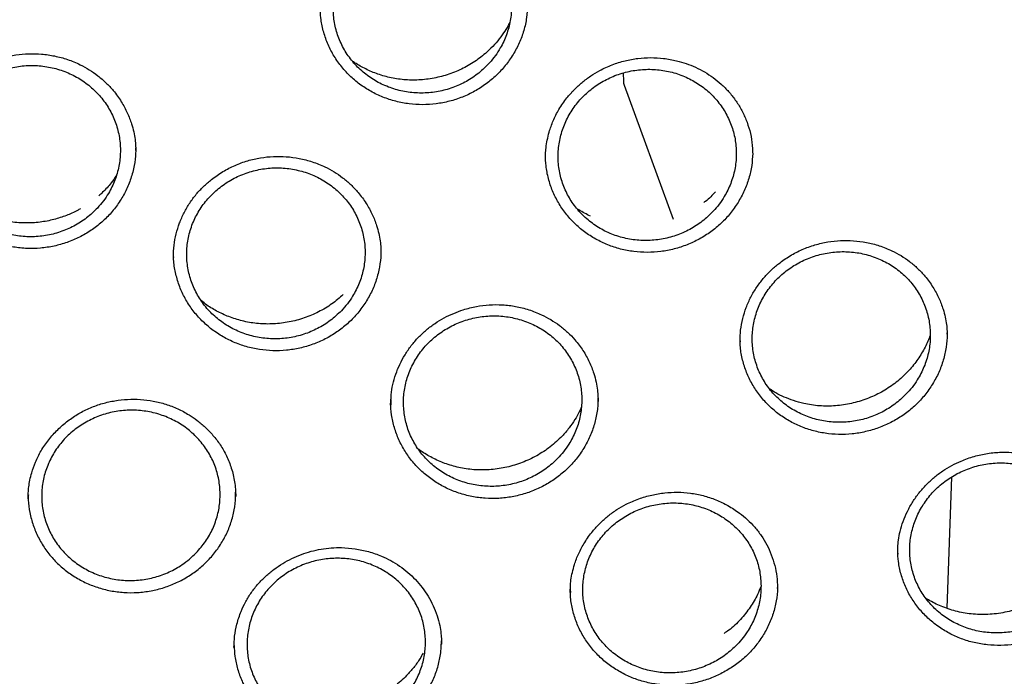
# Model space of a CAD drawing. Header units: millimetres. Extents: x 8 to 1577, y 12 to 2534.
# Tile 57 of 65: x 776 to 793, y 2142 to 2153. Entities that reach past the tile are written whole.
import ezdxf

# ---------------------------------------------------------------- set-up
doc = ezdxf.new("R2010")
doc.units = ezdxf.units.MM

msp = doc.modelspace()

# ---------------------------------------------------------------- linework, layer by layer
at = {"color": 7, "linetype": 'Continuous', "lineweight": 30}
for p, q in [((786.298, 2151.812), (786.303, 2151.67)), ((786.315, 2151.608), (787.133, 2149.369)), ((778.788, 2148.74), (778.788, 2148.731)), ((788.251, 2147.34), (788.252, 2147.32)), ((782.415, 2146.266), (782.422, 2146.401)), ((782.42, 2146.356), (782.418, 2146.268)), ((791.711, 2142.872), (791.787, 2145.067)), ((776.363, 2144.718), (776.363, 2144.697)), ((790.884, 2143.793), (790.883, 2143.776)), ((788.876, 2143.2), (788.876, 2143.22)), ((785.417, 2143.159), (785.417, 2143.137)), ((783.252, 2142.127), (783.265, 2142.331)), ((783.264, 2142.265), (783.265, 2142.275))]:
    msp.add_line(p, q, dxfattribs=at)
msp.add_arc((786.503, 2151.677), 0.2, 181.9558, 200.0633, dxfattribs=at)
for points, knots in [([(802.175, 2148.518), (802.162, 2148.565), (802.133, 2148.665), (802.084, 2148.831), (802.027, 2149.023), (801.961, 2149.242), (801.887, 2149.482), (801.803, 2149.745), (801.7, 2150.059), (801.574, 2150.427), (801.42, 2150.855), (801.244, 2151.325), (801.04, 2151.838), (800.807, 2152.396), (800.545, 2152.986), (800.253, 2153.606), (799.972, 2154.17), (799.71, 2154.67), (799.476, 2155.1), (799.236, 2155.526), (798.996, 2155.935), (798.766, 2156.315), (798.546, 2156.668), (798.337, 2156.992), (798.139, 2157.292), (797.952, 2157.569), (797.778, 2157.821), (797.621, 2158.045), (797.481, 2158.24), (797.359, 2158.407), (797.26, 2158.542), (797.183, 2158.645), (797.126, 2158.722), (797.079, 2158.785), (797.033, 2158.845), (796.98, 2158.915), (796.912, 2159.004), (796.824, 2159.118), (796.713, 2159.26), (796.578, 2159.431), (796.421, 2159.627), (796.241, 2159.848), (795.961, 2160.185), (795.591, 2160.616), (795.138, 2161.12), (794.698, 2161.591), (794.272, 2162.029), (793.862, 2162.435), (793.463, 2162.817), (793.059, 2163.191), (792.624, 2163.58), (792.145, 2163.993), (791.617, 2164.43), (791.052, 2164.876), (790.449, 2165.332), (789.809, 2165.793), (789.123, 2166.262), (788.392, 2166.735), (787.671, 2167.175), (786.97, 2167.581), (786.294, 2167.951), (785.604, 2168.31), (784.917, 2168.647), (784.251, 2168.956), (783.612, 2169.236), (783, 2169.49), (782.416, 2169.72), (781.861, 2169.926), (781.34, 2170.111), (780.852, 2170.275), (780.399, 2170.421), (779.976, 2170.55), (779.596, 2170.662), (779.257, 2170.757), (778.96, 2170.838), (778.699, 2170.907), (778.489, 2170.96), (778.328, 2171), (778.201, 2171.031), (778.08, 2171.061), (777.937, 2171.095), (777.758, 2171.137), (777.532, 2171.188), (777.264, 2171.247), (776.954, 2171.312), (776.602, 2171.383), (776.208, 2171.458), (775.771, 2171.535), (775.291, 2171.614), (774.769, 2171.692), (774.203, 2171.768), (773.594, 2171.839), (772.903, 2171.908), (772.149, 2171.967), (771.353, 2172.011), (770.574, 2172.036), (769.745, 2172.045), (768.872, 2172.034), (767.959, 2171.998), (767.083, 2171.941), (766.244, 2171.866), (765.53, 2171.785), (764.934, 2171.707), (764.446, 2171.636), (763.976, 2171.561), (763.521, 2171.482), (763.084, 2171.4), (762.695, 2171.323), (762.362, 2171.253), (762.093, 2171.194), (761.867, 2171.143), (761.691, 2171.102), (761.561, 2171.071), (761.472, 2171.05), (761.401, 2171.033), (761.324, 2171.014), (761.22, 2170.988), (761.079, 2170.952), (760.911, 2170.91), (760.721, 2170.86), (760.509, 2170.803), (760.24, 2170.729), (759.906, 2170.634), (759.502, 2170.514), (759.057, 2170.376), (758.574, 2170.218), (758.066, 2170.044), (757.548, 2169.857), (756.886, 2169.606), (756.085, 2169.281), (755.149, 2168.869), (754.2, 2168.416), (753.239, 2167.92), (752.269, 2167.379), (751.312, 2166.804), (750.372, 2166.196), (749.484, 2165.579), (748.654, 2164.962), (747.889, 2164.357), (747.159, 2163.745), (746.466, 2163.129), (745.808, 2162.509), (745.185, 2161.889), (744.639, 2161.315), (744.166, 2160.795), (743.766, 2160.337), (743.398, 2159.899), (743.127, 2159.566), (742.943, 2159.333), (742.838, 2159.199), (742.746, 2159.082), (742.676, 2158.99), (742.628, 2158.927), (742.591, 2158.879), (742.553, 2158.829), (742.504, 2158.764), (742.436, 2158.674), (742.348, 2158.555), (742.237, 2158.405), (742.109, 2158.228), (741.963, 2158.025), (741.805, 2157.8), (741.559, 2157.443), (741.233, 2156.953), (740.848, 2156.344), (740.477, 2155.726), (740.121, 2155.103), (739.77, 2154.45), (739.465, 2153.851), (739.206, 2153.313), (738.989, 2152.842), (738.776, 2152.358), (738.572, 2151.871), (738.382, 2151.396), (738.211, 2150.946), (738.06, 2150.528), (737.926, 2150.143), (737.808, 2149.79), (737.706, 2149.471), (737.617, 2149.185), (737.542, 2148.933), (737.478, 2148.715), (737.441, 2148.58), (737.423, 2148.518)], [0, 0, 0, 0, 0.0016436, 0.0035673, 0.0059258, 0.0086424, 0.0117035, 0.0150186, 0.0185786, 0.023611, 0.0290634, 0.0349358, 0.0416938, 0.048934, 0.0566563, 0.0648604, 0.0735463, 0.0792197, 0.0850814, 0.0910453, 0.0967022, 0.1019989, 0.1069354, 0.1115119, 0.1157282, 0.119759, 0.1233947, 0.1266351, 0.1294804, 0.1319306, 0.1339856, 0.1353902, 0.1365231, 0.1373842, 0.1381678, 0.1391938, 0.1405055, 0.1421432, 0.1443213, 0.1468939, 0.1498611, 0.1532227, 0.1569659, 0.1653406, 0.17331, 0.1808743, 0.1880335, 0.1947877, 0.201137, 0.2073835, 0.2140681, 0.2215524, 0.2295292, 0.2379987, 0.2467023, 0.2558713, 0.2655055, 0.275605, 0.2861698, 0.294797, 0.3037113, 0.312856, 0.3217115, 0.3301527, 0.3381797, 0.3457927, 0.3529917, 0.3597765, 0.3661472, 0.3720011, 0.3774556, 0.3825109, 0.3871669, 0.3910451, 0.3945947, 0.3977162, 0.4003178, 0.4019973, 0.4034067, 0.404797, 0.4062689, 0.408439, 0.4110906, 0.4142237, 0.4178382, 0.4219341, 0.4265115, 0.4315703, 0.4371106, 0.4431322, 0.4496352, 0.4566195, 0.4640852, 0.4733525, 0.4824599, 0.491324, 0.499945, 0.5107546, 0.5211553, 0.5311474, 0.5407311, 0.5499063, 0.5556926, 0.5613039, 0.56674, 0.572001, 0.5770869, 0.5819546, 0.5855842, 0.5887247, 0.5913763, 0.5935389, 0.5948949, 0.5959491, 0.5967014, 0.5973717, 0.5986761, 0.6003826, 0.6023571, 0.6045996, 0.6071101, 0.6098887, 0.6141909, 0.6190099, 0.6243456, 0.6301981, 0.6364671, 0.6427898, 0.6491336, 0.6608174, 0.6725711, 0.6843949, 0.6971412, 0.7099684, 0.7228765, 0.7358654, 0.7489008, 0.7605339, 0.7718998, 0.7829986, 0.7938305, 0.8043956, 0.8146934, 0.8247242, 0.832252, 0.8394158, 0.8461548, 0.8524686, 0.85459, 0.8566586, 0.8584961, 0.8598662, 0.8607678, 0.8613028, 0.8620162, 0.8629797, 0.8641934, 0.8660244, 0.868232, 0.8708162, 0.8737771, 0.8771112, 0.8806235, 0.8891625, 0.8980669, 0.9063259, 0.9148763, 0.923718, 0.932851, 0.9389378, 0.9451476, 0.9514803, 0.9579273, 0.9641245, 0.9698786, 0.9751898, 0.9800584, 0.9844846, 0.9884689, 0.9920116, 0.9951135, 0.9977757, 1, 1, 1, 1]), ([(737.465, 2136.498), (737.468, 2136.512), (737.501, 2136.714), (737.574, 2137.102), (737.687, 2137.661), (737.812, 2138.217), (737.948, 2138.772), (738.095, 2139.323), (738.252, 2139.873), (738.42, 2140.419), (738.6, 2140.963), (738.79, 2141.503), (738.99, 2142.04), (739.201, 2142.573), (739.423, 2143.102), (739.655, 2143.628), (739.897, 2144.149), (740.149, 2144.666), (740.412, 2145.179), (740.685, 2145.687), (740.968, 2146.19), (741.26, 2146.688), (741.563, 2147.181), (741.875, 2147.669), (742.197, 2148.151), (742.528, 2148.628), (742.868, 2149.098), (743.218, 2149.563), (743.577, 2150.021), (743.945, 2150.474), (744.322, 2150.919), (744.707, 2151.358), (745.101, 2151.791), (745.504, 2152.216), (745.914, 2152.634), (746.333, 2153.046), (746.76, 2153.449), (747.195, 2153.846), (747.638, 2154.234), (748.089, 2154.615), (748.546, 2154.988), (749.011, 2155.353), (749.484, 2155.71), (749.963, 2156.059), (750.449, 2156.399), (750.941, 2156.731), (751.44, 2157.054), (751.946, 2157.368), (752.457, 2157.674), (752.974, 2157.971), (753.498, 2158.258), (754.026, 2158.537), (754.56, 2158.806), (755.1, 2159.066), (755.644, 2159.317), (756.194, 2159.558), (756.747, 2159.789), (757.306, 2160.011), (757.869, 2160.223), (758.435, 2160.425), (759.006, 2160.618), (759.58, 2160.8), (760.158, 2160.972), (760.739, 2161.135), (761.324, 2161.287), (761.911, 2161.429), (762.501, 2161.561), (763.093, 2161.683), (763.688, 2161.794), (764.285, 2161.895), (764.883, 2161.985), (765.484, 2162.066), (766.086, 2162.135), (766.689, 2162.195), (767.293, 2162.243), (767.898, 2162.282), (768.504, 2162.309), (769.11, 2162.327), (769.716, 2162.333), (770.323, 2162.329), (770.929, 2162.315), (771.535, 2162.29), (772.14, 2162.255), (772.744, 2162.209), (773.348, 2162.153), (773.95, 2162.086), (774.551, 2162.008), (775.15, 2161.921), (775.747, 2161.823), (776.343, 2161.714), (776.936, 2161.595), (777.526, 2161.466), (778.114, 2161.327), (778.699, 2161.177), (779.281, 2161.018), (779.86, 2160.848), (780.435, 2160.668), (781.007, 2160.479), (781.575, 2160.279), (782.139, 2160.07), (782.698, 2159.851), (783.254, 2159.622), (783.804, 2159.383), (784.35, 2159.136), (784.891, 2158.878), (785.426, 2158.611), (785.956, 2158.335), (786.481, 2158.05), (787, 2157.756), (787.513, 2157.453), (788.02, 2157.141), (788.521, 2156.82), (789.015, 2156.491), (789.503, 2156.153), (789.984, 2155.807), (790.458, 2155.452), (790.925, 2155.089), (791.385, 2154.718), (791.837, 2154.339), (792.282, 2153.953), (792.719, 2153.559), (793.148, 2153.157), (793.57, 2152.748), (793.983, 2152.331), (794.388, 2151.908), (794.784, 2151.478), (795.172, 2151.04), (795.551, 2150.596), (795.921, 2150.146), (796.282, 2149.689), (796.635, 2149.226), (796.978, 2148.757), (797.311, 2148.282), (797.636, 2147.802), (797.95, 2147.316), (798.256, 2146.824), (798.551, 2146.327), (798.836, 2145.826), (799.112, 2145.319), (799.377, 2144.808), (799.633, 2144.292), (799.878, 2143.771), (800.113, 2143.247), (800.337, 2142.719), (800.551, 2142.186), (800.754, 2141.651), (800.947, 2141.111), (801.129, 2140.569), (801.301, 2140.023), (801.461, 2139.475), (801.611, 2138.924), (801.75, 2138.37), (801.878, 2137.814), (801.994, 2137.256), (802.082, 2136.8), (802.126, 2136.531), (802.14, 2136.448)], [0, 0, 0, 0, 0.000506, 0.007064, 0.013623, 0.020182, 0.026741, 0.0333, 0.039858, 0.046417, 0.052975, 0.059534, 0.066092, 0.072651, 0.079209, 0.085768, 0.092326, 0.098884, 0.105442, 0.112, 0.118558, 0.125116, 0.131674, 0.138231, 0.144789, 0.151347, 0.157904, 0.164462, 0.171019, 0.177576, 0.184133, 0.190691, 0.197248, 0.203805, 0.210361, 0.216918, 0.223475, 0.230032, 0.236588, 0.243145, 0.249702, 0.256258, 0.262814, 0.269371, 0.275927, 0.282483, 0.289039, 0.295595, 0.302152, 0.308708, 0.315263, 0.321819, 0.328375, 0.334931, 0.341487, 0.348043, 0.354598, 0.361154, 0.36771, 0.374265, 0.380821, 0.387376, 0.393932, 0.400487, 0.407043, 0.413598, 0.420153, 0.426709, 0.433264, 0.439819, 0.446375, 0.45293, 0.459485, 0.466041, 0.472596, 0.479151, 0.485706, 0.492262, 0.498817, 0.505372, 0.511927, 0.518483, 0.525038, 0.531593, 0.538148, 0.544703, 0.551259, 0.557814, 0.564369, 0.570925, 0.57748, 0.584035, 0.59059, 0.597146, 0.603701, 0.610257, 0.616812, 0.623367, 0.629923, 0.636478, 0.643034, 0.649589, 0.656145, 0.662701, 0.669256, 0.675812, 0.682368, 0.688923, 0.695479, 0.702035, 0.708591, 0.715147, 0.721703, 0.728259, 0.734815, 0.741371, 0.747928, 0.754484, 0.76104, 0.767597, 0.774153, 0.78071, 0.787266, 0.793823, 0.80038, 0.806936, 0.813493, 0.82005, 0.826607, 0.833164, 0.839722, 0.846279, 0.852836, 0.859394, 0.865951, 0.872509, 0.879066, 0.885624, 0.892182, 0.89874, 0.905297, 0.911855, 0.918414, 0.924972, 0.93153, 0.938088, 0.944646, 0.951205, 0.957763, 0.964322, 0.97088, 0.977439, 0.983998, 0.990556, 0.997115, 1, 1, 1, 1]), ([(784.067, 2151.981), (784.1, 2152.02), (784.167, 2152.099), (784.266, 2152.254), (784.357, 2152.449), (784.42, 2152.685), (784.441, 2152.927), (784.421, 2153.168), (784.358, 2153.402), (784.255, 2153.623), (784.115, 2153.822), (783.942, 2153.996), (783.741, 2154.139), (783.517, 2154.248), (783.277, 2154.318), (783.027, 2154.349), (782.775, 2154.338), (782.528, 2154.287), (782.293, 2154.197), (782.076, 2154.07), (781.884, 2153.91), (781.722, 2153.722), (781.595, 2153.511), (781.506, 2153.283), (781.459, 2153.044), (781.453, 2152.801), (781.49, 2152.562), (781.568, 2152.332), (781.685, 2152.119), (781.838, 2151.928), (782.023, 2151.765), (782.233, 2151.634), (782.464, 2151.54), (782.708, 2151.484), (782.96, 2151.47), (783.211, 2151.495), (783.454, 2151.561), (783.683, 2151.666), (783.893, 2151.804), (784.009, 2151.922), (784.067, 2151.981)], [0, 0, 0, 0, 0.016791, 0.033581, 0.060439, 0.087297, 0.114139, 0.140982, 0.16781, 0.194638, 0.221461, 0.248283, 0.27511, 0.301936, 0.328776, 0.355616, 0.382472, 0.409327, 0.436195, 0.463062, 0.489932, 0.516802, 0.543664, 0.570526, 0.597373, 0.624221, 0.651053, 0.677885, 0.704708, 0.731531, 0.758355, 0.78518, 0.812015, 0.83885, 0.865701, 0.892551, 0.919414, 0.946276, 0.973138, 1, 1, 1, 1]), ([(784.46, 2152.119), (784.419, 2152.056), (784.336, 2151.932), (784.183, 2151.768), (784.01, 2151.624), (783.82, 2151.502), (783.615, 2151.405), (783.399, 2151.335), (783.176, 2151.292), (782.949, 2151.277), (782.722, 2151.292), (782.5, 2151.334), (782.285, 2151.404), (782.083, 2151.501), (781.895, 2151.622), (781.726, 2151.766), (781.579, 2151.931), (781.454, 2152.112), (781.356, 2152.309), (781.287, 2152.516), (781.246, 2152.717), (781.242, 2152.848), (781.24, 2152.906)], [0, 0, 0, 0, 0.051185, 0.101434, 0.151629, 0.20268, 0.25289, 0.303159, 0.353965, 0.404149, 0.454692, 0.505346, 0.555498, 0.606211, 0.656763, 0.706901, 0.757686, 0.808173, 0.858315, 0.90909, 0.959486, 1, 1, 1, 1]), ([(784.701, 2152.935), (784.698, 2152.869), (784.69, 2152.729), (784.643, 2152.52), (784.569, 2152.311), (784.496, 2152.183), (784.46, 2152.119)], [0, 0, 0, 0, 0.232019, 0.490924, 0.745432, 1, 1, 1, 1]), ([(784.406, 2152.659), (784.396, 2152.639), (784.366, 2152.578), (784.299, 2152.474), (784.205, 2152.347), (784.074, 2152.202), (783.903, 2152.054), (783.686, 2151.915), (783.452, 2151.808), (783.204, 2151.733), (782.951, 2151.693), (782.699, 2151.689), (782.457, 2151.719), (782.232, 2151.778), (782.026, 2151.862), (781.878, 2151.94), (781.803, 2151.992), (781.786, 2152.005)], [0, 0, 0, 0, 0.021904, 0.069566, 0.123381, 0.178798, 0.26246, 0.346157, 0.429855, 0.513658, 0.597601, 0.679884, 0.759074, 0.835217, 0.908277, 0.978104, 1, 1, 1, 1]), ([(774.692, 2150.458), (774.695, 2150.525), (774.699, 2150.656), (774.736, 2150.848), (774.793, 2151.032), (774.87, 2151.205), (774.965, 2151.366), (775.075, 2151.512), (775.199, 2151.643), (775.347, 2151.77), (775.523, 2151.89), (775.727, 2151.993), (775.939, 2152.069), (776.154, 2152.116), (776.371, 2152.136), (776.588, 2152.131), (776.806, 2152.099), (777.022, 2152.041), (777.216, 2151.961), (777.385, 2151.868), (777.529, 2151.767), (777.664, 2151.65), (777.797, 2151.506), (777.919, 2151.338), (778.02, 2151.15), (778.086, 2150.98), (778.126, 2150.831), (778.149, 2150.704), (778.158, 2150.59), (778.158, 2150.523), (778.158, 2150.492)], [0, 0, 0, 0, 0.038559, 0.076269, 0.113141, 0.149188, 0.184438, 0.218802, 0.252159, 0.284911, 0.327764, 0.369724, 0.410806, 0.451051, 0.490541, 0.529739, 0.569928, 0.611132, 0.653282, 0.685507, 0.718274, 0.751624, 0.785426, 0.828587, 0.868928, 0.906462, 0.932794, 0.957484, 0.979849, 1, 1, 1, 1]), ([(777.52, 2149.556), (777.553, 2149.595), (777.621, 2149.672), (777.723, 2149.826), (777.817, 2150.018), (777.884, 2150.252), (777.909, 2150.493), (777.892, 2150.735), (777.832, 2150.97), (777.733, 2151.191), (777.596, 2151.394), (777.426, 2151.571), (777.226, 2151.718), (777.004, 2151.831), (776.765, 2151.905), (776.516, 2151.941), (776.263, 2151.935), (776.015, 2151.89), (775.779, 2151.804), (775.56, 2151.682), (775.365, 2151.526), (775.2, 2151.342), (775.07, 2151.134), (774.978, 2150.908), (774.927, 2150.67), (774.917, 2150.428), (774.95, 2150.188), (775.025, 2149.958), (775.139, 2149.743), (775.289, 2149.549), (775.471, 2149.383), (775.679, 2149.248), (775.909, 2149.15), (776.153, 2149.089), (776.404, 2149.069), (776.655, 2149.089), (776.9, 2149.151), (777.13, 2149.25), (777.342, 2149.384), (777.46, 2149.499), (777.52, 2149.556)], [0, 0, 0, 0, 0.016798, 0.033595, 0.06046, 0.087325, 0.114177, 0.141029, 0.167867, 0.194705, 0.221531, 0.248358, 0.275182, 0.302006, 0.328837, 0.355669, 0.382514, 0.409359, 0.436219, 0.463078, 0.489946, 0.516814, 0.543681, 0.570548, 0.597405, 0.624262, 0.651104, 0.677946, 0.704775, 0.731604, 0.758428, 0.785252, 0.81208, 0.838908, 0.865749, 0.89259, 0.919442, 0.946295, 0.973148, 1, 1, 1, 1]), ([(785.001, 2150.37), (785.001, 2150.398), (785.001, 2150.459), (785.009, 2150.569), (785.03, 2150.694), (785.066, 2150.845), (785.128, 2151.018), (785.225, 2151.211), (785.345, 2151.385), (785.478, 2151.534), (785.611, 2151.656), (785.755, 2151.763), (785.921, 2151.863), (786.112, 2151.952), (786.327, 2152.02), (786.543, 2152.059), (786.76, 2152.072), (786.977, 2152.059), (787.175, 2152.023), (787.353, 2151.972), (787.51, 2151.909), (787.661, 2151.831), (787.805, 2151.736), (787.939, 2151.626), (788.063, 2151.501), (788.175, 2151.36), (788.273, 2151.204), (788.354, 2151.033), (788.416, 2150.848), (788.455, 2150.653), (788.46, 2150.518), (788.463, 2150.45)], [0, 0, 0, 0, 0.018275, 0.039705, 0.064148, 0.090324, 0.127807, 0.168301, 0.211789, 0.24577, 0.279266, 0.312138, 0.344401, 0.386466, 0.427481, 0.467508, 0.506676, 0.546264, 0.586703, 0.617558, 0.64883, 0.68051, 0.712622, 0.745208, 0.778358, 0.812526, 0.847794, 0.884179, 0.921731, 0.960415, 1, 1, 1, 1]), ([(787.803, 2149.502), (787.837, 2149.541), (787.905, 2149.618), (788.007, 2149.772), (788.101, 2149.965), (788.169, 2150.199), (788.195, 2150.44), (788.179, 2150.682), (788.12, 2150.916), (788.022, 2151.137), (787.885, 2151.338), (787.716, 2151.514), (787.517, 2151.659), (787.296, 2151.771), (787.057, 2151.844), (786.808, 2151.878), (786.556, 2151.87), (786.308, 2151.823), (786.072, 2151.736), (785.852, 2151.612), (785.658, 2151.455), (785.492, 2151.27), (785.362, 2151.061), (785.269, 2150.834), (785.217, 2150.597), (785.207, 2150.355), (785.239, 2150.115), (785.313, 2149.885), (785.426, 2149.671), (785.575, 2149.479), (785.756, 2149.314), (785.964, 2149.18), (786.193, 2149.084), (786.436, 2149.025), (786.687, 2149.007), (786.939, 2149.029), (787.183, 2149.092), (787.414, 2149.193), (787.626, 2149.328), (787.744, 2149.444), (787.803, 2149.502)], [0, 0, 0, 0, 0.016781, 0.033563, 0.060414, 0.087265, 0.1141, 0.140935, 0.167759, 0.194583, 0.221407, 0.24823, 0.275062, 0.301894, 0.328741, 0.355588, 0.38245, 0.409312, 0.436182, 0.463052, 0.48992, 0.516787, 0.543643, 0.570498, 0.597338, 0.624178, 0.651005, 0.677832, 0.704654, 0.731476, 0.758305, 0.785133, 0.811975, 0.838817, 0.865675, 0.892533, 0.9194, 0.946267, 0.973133, 1, 1, 1, 1]), ([(777.884, 2149.656), (777.841, 2149.595), (777.754, 2149.474), (777.594, 2149.317), (777.416, 2149.18), (777.222, 2149.066), (777.013, 2148.977), (776.795, 2148.916), (776.57, 2148.882), (776.343, 2148.876), (776.117, 2148.9), (775.896, 2148.951), (775.684, 2149.029), (775.486, 2149.134), (775.302, 2149.262), (775.139, 2149.413), (774.998, 2149.583), (774.88, 2149.769), (774.789, 2149.968), (774.728, 2150.178), (774.694, 2150.366), (774.695, 2150.484), (774.695, 2150.529)], [0, 0, 0, 0, 0.051675, 0.10238, 0.153017, 0.204469, 0.255122, 0.305945, 0.357172, 0.407786, 0.458877, 0.509997, 0.560591, 0.611793, 0.662746, 0.713351, 0.764663, 0.815427, 0.866045, 0.91746, 0.968125, 1, 1, 1, 1]), ([(778.156, 2150.561), (778.157, 2150.534), (778.16, 2150.434), (778.135, 2150.261), (778.082, 2150.049), (777.999, 2149.843), (777.923, 2149.718), (777.884, 2149.656)], [0, 0, 0, 0, 0.086033, 0.313007, 0.54528, 0.772946, 1, 1, 1, 1]), ([(788.217, 2149.649), (788.175, 2149.587), (788.092, 2149.463), (787.938, 2149.299), (787.764, 2149.156), (787.573, 2149.034), (787.368, 2148.938), (787.152, 2148.868), (786.929, 2148.825), (786.702, 2148.811), (786.475, 2148.825), (786.254, 2148.867), (786.04, 2148.937), (785.838, 2149.034), (785.651, 2149.155), (785.483, 2149.299), (785.336, 2149.463), (785.213, 2149.644), (785.115, 2149.84), (785.047, 2150.047), (785.006, 2150.251), (785.003, 2150.385), (785.001, 2150.447)], [0, 0, 0, 0, 0.0510649, 0.1011876, 0.1512489, 0.2022452, 0.2523353, 0.3023996, 0.3531482, 0.4032187, 0.4535512, 0.5040979, 0.5541338, 0.6046888, 0.6551276, 0.7051348, 0.7557845, 0.8062111, 0.8562137, 0.906811, 0.9571681, 1, 1, 1, 1]), ([(788.462, 2150.466), (788.458, 2150.399), (788.45, 2150.259), (788.401, 2150.05), (788.326, 2149.841), (788.253, 2149.713), (788.217, 2149.649)], [0, 0, 0, 0, 0.234349, 0.492128, 0.745878, 1, 1, 1, 1]), ([(778.788, 2148.738), (778.79, 2148.804), (778.795, 2148.933), (778.831, 2149.124), (778.887, 2149.306), (778.962, 2149.479), (779.056, 2149.639), (779.165, 2149.786), (779.288, 2149.917), (779.436, 2150.046), (779.611, 2150.167), (779.814, 2150.272), (780.026, 2150.35), (780.241, 2150.399), (780.457, 2150.421), (780.674, 2150.418), (780.892, 2150.389), (781.109, 2150.332), (781.303, 2150.255), (781.473, 2150.164), (781.617, 2150.064), (781.752, 2149.948), (781.886, 2149.806), (782.009, 2149.64), (782.111, 2149.454), (782.178, 2149.284), (782.219, 2149.136), (782.243, 2149.009), (782.253, 2148.892), (782.253, 2148.824), (782.253, 2148.791)], [0, 0, 0, 0, 0.038152, 0.075523, 0.112125, 0.147972, 0.183088, 0.217387, 0.250738, 0.283493, 0.326354, 0.368323, 0.409416, 0.44967, 0.489165, 0.528364, 0.568553, 0.609758, 0.65191, 0.684136, 0.716901, 0.750248, 0.784049, 0.827214, 0.867557, 0.90509, 0.931421, 0.956131, 0.978915, 1, 1, 1, 1]), ([(781.593, 2147.841), (781.627, 2147.879), (781.696, 2147.956), (781.8, 2148.108), (781.896, 2148.299), (781.967, 2148.532), (781.995, 2148.773), (781.982, 2149.014), (781.925, 2149.249), (781.829, 2149.471), (781.695, 2149.674), (781.528, 2149.853), (781.33, 2150.001), (781.11, 2150.116), (780.872, 2150.192), (780.623, 2150.23), (780.371, 2150.227), (780.122, 2150.183), (779.885, 2150.1), (779.664, 2149.98), (779.467, 2149.826), (779.3, 2149.644), (779.167, 2149.437), (779.071, 2149.212), (779.017, 2148.976), (779.004, 2148.734), (779.034, 2148.495), (779.105, 2148.264), (779.216, 2148.048), (779.363, 2147.853), (779.543, 2147.686), (779.749, 2147.55), (779.977, 2147.449), (780.22, 2147.386), (780.471, 2147.365), (780.722, 2147.383), (780.968, 2147.442), (781.199, 2147.539), (781.413, 2147.671), (781.533, 2147.784), (781.593, 2147.841)], [0, 0, 0, 0, 0.016791, 0.033581, 0.060439, 0.087298, 0.114141, 0.140985, 0.167815, 0.194646, 0.22147, 0.248293, 0.275121, 0.301948, 0.328787, 0.355626, 0.38248, 0.409334, 0.436199, 0.463065, 0.489933, 0.516802, 0.543664, 0.570526, 0.597375, 0.624223, 0.651057, 0.677891, 0.704716, 0.731541, 0.758366, 0.785191, 0.812026, 0.838861, 0.86571, 0.892559, 0.91942, 0.94628, 0.97314, 1, 1, 1, 1]), ([(777.831, 2150.095), (777.804, 2150.055), (777.738, 2149.957), (777.638, 2149.846), (777.563, 2149.78), (777.542, 2149.762)], [0, 0, 0, 0, 0.332893, 0.807802, 1, 1, 1, 1]), ([(787.843, 2149.829), (787.789, 2149.771), (787.729, 2149.706), (787.656, 2149.656), (787.648, 2149.651)], [0, 0, 0, 0, 0.895225, 1, 1, 1, 1]), ([(777.237, 2149.546), (777.22, 2149.535), (777.145, 2149.49), (776.996, 2149.427), (776.788, 2149.359), (776.555, 2149.315), (776.302, 2149.3), (776.065, 2149.321), (775.851, 2149.368), (775.665, 2149.431), (775.509, 2149.5), (775.421, 2149.556), (775.39, 2149.575)], [0, 0, 0, 0, 0.032054, 0.135768, 0.248191, 0.369302, 0.499111, 0.637775, 0.735289, 0.836847, 0.942391, 1, 1, 1, 1]), ([(785.752, 2149.421), (785.686, 2149.453), (785.612, 2149.489), (785.545, 2149.534), (785.537, 2149.539)], [0, 0, 0, 0, 0.884326, 1, 1, 1, 1]), ([(788.25, 2147.34), (788.252, 2147.399), (788.257, 2147.523), (788.293, 2147.709), (788.35, 2147.895), (788.428, 2148.07), (788.524, 2148.232), (788.635, 2148.379), (788.759, 2148.511), (788.907, 2148.64), (789.083, 2148.761), (789.287, 2148.866), (789.499, 2148.944), (789.714, 2148.995), (789.93, 2149.017), (790.147, 2149.014), (790.364, 2148.986), (790.58, 2148.93), (790.773, 2148.854), (790.942, 2148.763), (791.085, 2148.664), (791.219, 2148.549), (791.352, 2148.408), (791.473, 2148.242), (791.573, 2148.057), (791.638, 2147.887), (791.678, 2147.739), (791.7, 2147.614), (791.709, 2147.503), (791.709, 2147.441), (791.709, 2147.412)], [0, 0, 0, 0, 0.034573, 0.072824, 0.110169, 0.146617, 0.182191, 0.2168, 0.250327, 0.283238, 0.326307, 0.368484, 0.409783, 0.450235, 0.489916, 0.529288, 0.569652, 0.61104, 0.65338, 0.685749, 0.718655, 0.752145, 0.786094, 0.829456, 0.869981, 0.90768, 0.934124, 0.958889, 0.980848, 1, 1, 1, 1]), ([(781.985, 2147.962), (781.941, 2147.9), (781.855, 2147.779), (781.697, 2147.62), (781.52, 2147.482), (781.326, 2147.366), (781.118, 2147.276), (780.9, 2147.213), (780.676, 2147.176), (780.448, 2147.168), (780.223, 2147.19), (780.002, 2147.238), (779.789, 2147.314), (779.59, 2147.417), (779.406, 2147.543), (779.241, 2147.691), (779.099, 2147.86), (778.98, 2148.044), (778.888, 2148.242), (778.825, 2148.451), (778.791, 2148.642), (778.79, 2148.763), (778.79, 2148.812)], [0, 0, 0, 0, 0.051629, 0.102217, 0.152656, 0.204114, 0.254663, 0.305219, 0.356394, 0.406909, 0.457786, 0.508796, 0.559273, 0.61034, 0.661239, 0.711705, 0.762849, 0.813634, 0.864113, 0.915286, 0.965926, 1, 1, 1, 1]), ([(782.251, 2148.858), (782.252, 2148.834), (782.255, 2148.738), (782.232, 2148.569), (782.18, 2148.356), (782.099, 2148.15), (782.023, 2148.024), (781.985, 2147.962)], [0, 0, 0, 0, 0.075735, 0.305683, 0.540197, 0.770293, 1, 1, 1, 1]), ([(791.022, 2146.445), (791.056, 2146.483), (791.126, 2146.559), (791.231, 2146.711), (791.329, 2146.902), (791.403, 2147.134), (791.434, 2147.374), (791.423, 2147.614), (791.37, 2147.849), (791.277, 2148.071), (791.145, 2148.274), (790.98, 2148.453), (790.785, 2148.601), (790.566, 2148.716), (790.329, 2148.793), (790.082, 2148.831), (789.83, 2148.828), (789.581, 2148.785), (789.343, 2148.702), (789.121, 2148.583), (788.923, 2148.43), (788.754, 2148.248), (788.619, 2148.041), (788.52, 2147.817), (788.463, 2147.581), (788.447, 2147.34), (788.475, 2147.101), (788.542, 2146.871), (788.651, 2146.655), (788.795, 2146.461), (788.972, 2146.293), (789.177, 2146.157), (789.404, 2146.056), (789.645, 2145.993), (789.895, 2145.971), (790.147, 2145.988), (790.393, 2146.047), (790.625, 2146.144), (790.84, 2146.275), (790.961, 2146.388), (791.022, 2146.445)], [0, 0, 0, 0, 0.016771, 0.033542, 0.060386, 0.087229, 0.114059, 0.140888, 0.16771, 0.194533, 0.221359, 0.248185, 0.275023, 0.301862, 0.328716, 0.35557, 0.382437, 0.409304, 0.436174, 0.463044, 0.489907, 0.51677, 0.543619, 0.570468, 0.597301, 0.624134, 0.650958, 0.677781, 0.704605, 0.731429, 0.758262, 0.785096, 0.811946, 0.838795, 0.865659, 0.892523, 0.919392, 0.946262, 0.973131, 1, 1, 1, 1]), ([(781.624, 2148.111), (781.562, 2148.057), (781.436, 2147.947), (781.214, 2147.817), (780.974, 2147.715), (780.722, 2147.648), (780.464, 2147.616), (780.21, 2147.62), (779.967, 2147.659), (779.741, 2147.727), (779.535, 2147.819), (779.371, 2147.914), (779.286, 2147.983), (779.255, 2148.008)], [0, 0, 0, 0, 0.095449, 0.195798, 0.296013, 0.396205, 0.496346, 0.594203, 0.688815, 0.780231, 0.868385, 0.953007, 1, 1, 1, 1]), ([(782.422, 2146.401), (782.422, 2146.413), (782.426, 2146.483), (782.45, 2146.61), (782.498, 2146.781), (782.566, 2146.947), (782.653, 2147.108), (782.758, 2147.26), (782.878, 2147.399), (783.011, 2147.524), (783.155, 2147.632), (783.308, 2147.724), (783.466, 2147.799), (783.645, 2147.865), (783.844, 2147.915), (784.063, 2147.943), (784.284, 2147.944), (784.506, 2147.917), (784.725, 2147.862), (784.921, 2147.785), (785.091, 2147.694), (785.238, 2147.596), (785.373, 2147.484), (785.507, 2147.346), (785.631, 2147.181), (785.735, 2146.992), (785.805, 2146.813), (785.848, 2146.652), (785.871, 2146.52), (785.879, 2146.409), (785.88, 2146.349), (785.88, 2146.323)], [0, 0, 0, 0, 0.007294, 0.042106, 0.077106, 0.112348, 0.147858, 0.183632, 0.21908, 0.253858, 0.288002, 0.321556, 0.354525, 0.386888, 0.429028, 0.470043, 0.511277, 0.553248, 0.596042, 0.639705, 0.673044, 0.706885, 0.741192, 0.775122, 0.819123, 0.861546, 0.90249, 0.932272, 0.95989, 0.982422, 1, 1, 1, 1]), ([(785.202, 2145.371), (785.237, 2145.409), (785.306, 2145.485), (785.412, 2145.636), (785.51, 2145.826), (785.583, 2146.058), (785.613, 2146.297), (785.603, 2146.538), (785.549, 2146.772), (785.455, 2146.995), (785.323, 2147.198), (785.158, 2147.377), (784.962, 2147.526), (784.743, 2147.641), (784.505, 2147.719), (784.257, 2147.758), (784.005, 2147.756), (783.756, 2147.715), (783.518, 2147.633), (783.296, 2147.514), (783.098, 2147.362), (782.929, 2147.181), (782.794, 2146.975), (782.696, 2146.752), (782.639, 2146.516), (782.623, 2146.276), (782.651, 2146.037), (782.719, 2145.806), (782.828, 2145.59), (782.973, 2145.395), (783.151, 2145.227), (783.356, 2145.09), (783.583, 2144.989), (783.825, 2144.925), (784.075, 2144.901), (784.327, 2144.918), (784.573, 2144.975), (784.806, 2145.071), (785.021, 2145.201), (785.142, 2145.314), (785.202, 2145.371)], [0, 0, 0, 0, 0.01678, 0.033559, 0.060409, 0.087259, 0.114094, 0.14093, 0.167755, 0.19458, 0.221405, 0.24823, 0.275063, 0.301897, 0.328745, 0.355592, 0.382454, 0.409316, 0.436184, 0.463053, 0.489918, 0.516784, 0.543639, 0.570493, 0.597333, 0.624172, 0.651, 0.677828, 0.704652, 0.731475, 0.758305, 0.785135, 0.811978, 0.838821, 0.865679, 0.892537, 0.919403, 0.946269, 0.973134, 1, 1, 1, 1]), ([(791.436, 2146.569), (791.392, 2146.508), (791.306, 2146.387), (791.147, 2146.228), (790.969, 2146.088), (790.775, 2145.972), (790.566, 2145.881), (790.348, 2145.817), (790.124, 2145.779), (789.897, 2145.77), (789.672, 2145.791), (789.452, 2145.838), (789.24, 2145.913), (789.042, 2146.014), (788.859, 2146.139), (788.695, 2146.287), (788.554, 2146.454), (788.436, 2146.638), (788.345, 2146.835), (788.284, 2147.043), (788.25, 2147.231), (788.251, 2147.349), (788.251, 2147.394)], [0, 0, 0, 0, 0.051637, 0.102339, 0.152994, 0.204631, 0.255302, 0.305891, 0.357295, 0.407953, 0.458787, 0.509952, 0.560577, 0.611668, 0.662694, 0.71328, 0.764508, 0.815554, 0.866123, 0.91728, 0.968294, 1, 1, 1, 1]), ([(791.424, 2147.428), (791.419, 2147.413), (791.391, 2147.329), (791.315, 2147.177), (791.189, 2146.979), (791.029, 2146.791), (790.836, 2146.621), (790.614, 2146.477), (790.369, 2146.364), (790.111, 2146.287), (789.845, 2146.247), (789.576, 2146.246), (789.342, 2146.281), (789.145, 2146.336), (788.99, 2146.397), (788.858, 2146.46), (788.784, 2146.509), (788.753, 2146.53)], [0, 0, 0, 0, 0.015069, 0.085614, 0.159058, 0.235351, 0.314663, 0.396448, 0.47896, 0.561265, 0.64341, 0.72548, 0.807604, 0.862394, 0.914886, 0.963819, 1, 1, 1, 1]), ([(791.706, 2147.474), (791.707, 2147.447), (791.711, 2147.349), (791.686, 2147.177), (791.633, 2146.964), (791.551, 2146.758), (791.474, 2146.632), (791.436, 2146.569)], [0, 0, 0, 0, 0.08358, 0.312207, 0.543455, 0.771421, 1, 1, 1, 1]), ([(776.363, 2144.698), (776.363, 2144.731), (776.363, 2144.794), (776.372, 2144.904), (776.391, 2145.018), (776.425, 2145.156), (776.483, 2145.32), (776.576, 2145.507), (776.701, 2145.69), (776.851, 2145.857), (777.02, 2146.003), (777.203, 2146.126), (777.398, 2146.224), (777.602, 2146.295), (777.811, 2146.342), (778.024, 2146.365), (778.239, 2146.363), (778.453, 2146.336), (778.662, 2146.285), (778.862, 2146.207), (779.037, 2146.114), (779.189, 2146.009), (779.324, 2145.895), (779.454, 2145.759), (779.575, 2145.6), (779.68, 2145.416), (779.761, 2145.209), (779.817, 2144.981), (779.825, 2144.822), (779.829, 2144.74)], [0, 0, 0, 0, 0.021765, 0.042135, 0.063799, 0.087847, 0.12367, 0.163639, 0.206329, 0.248448, 0.28986, 0.330589, 0.370672, 0.410131, 0.449064, 0.488108, 0.527346, 0.566729, 0.60623, 0.645864, 0.68568, 0.716438, 0.749603, 0.78523, 0.823338, 0.863989, 0.907102, 0.952405, 1, 1, 1, 1]), ([(785.877, 2146.385), (785.877, 2146.338), (785.876, 2146.218), (785.843, 2146.027), (785.78, 2145.817), (785.687, 2145.617), (785.569, 2145.429), (785.427, 2145.257), (785.262, 2145.105), (785.079, 2144.974), (784.88, 2144.867), (784.668, 2144.785), (784.448, 2144.73), (784.222, 2144.703), (783.995, 2144.705), (783.771, 2144.734), (783.553, 2144.792), (783.345, 2144.876), (783.15, 2144.986), (782.973, 2145.119), (782.816, 2145.274), (782.681, 2145.447), (782.572, 2145.636), (782.49, 2145.838), (782.437, 2146.047), (782.413, 2146.216), (782.417, 2146.314), (782.418, 2146.34)], [0, 0, 0, 0, 0.0271472, 0.0692946, 0.110754, 0.1522348, 0.1945437, 0.2359762, 0.2772532, 0.3194873, 0.3609176, 0.4022694, 0.4442731, 0.4856854, 0.527272, 0.5690495, 0.610419, 0.6522414, 0.694008, 0.7353357, 0.7771573, 0.8189725, 0.8603158, 0.9020774, 0.9437466, 0.9851272, 1, 1, 1, 1]), ([(779.169, 2143.799), (779.132, 2143.763), (779.058, 2143.691), (778.909, 2143.58), (778.719, 2143.472), (778.483, 2143.386), (778.235, 2143.339), (777.983, 2143.331), (777.734, 2143.365), (777.494, 2143.437), (777.271, 2143.548), (777.071, 2143.692), (776.899, 2143.867), (776.761, 2144.067), (776.66, 2144.287), (776.599, 2144.521), (776.581, 2144.761), (776.605, 2145.001), (776.671, 2145.233), (776.777, 2145.453), (776.92, 2145.653), (777.095, 2145.827), (777.299, 2145.971), (777.524, 2146.081), (777.766, 2146.152), (778.016, 2146.185), (778.268, 2146.177), (778.514, 2146.129), (778.748, 2146.041), (778.964, 2145.918), (779.153, 2145.761), (779.313, 2145.576), (779.437, 2145.368), (779.524, 2145.142), (779.568, 2144.905), (779.571, 2144.665), (779.531, 2144.427), (779.45, 2144.198), (779.331, 2143.984), (779.223, 2143.86), (779.169, 2143.799)], [0, 0, 0, 0, 0.016764, 0.033527, 0.060367, 0.087206, 0.114035, 0.140863, 0.167689, 0.194514, 0.221346, 0.248178, 0.275022, 0.301866, 0.328723, 0.355581, 0.382447, 0.409313, 0.436179, 0.463045, 0.489902, 0.516759, 0.543603, 0.570446, 0.597278, 0.624109, 0.650935, 0.67776, 0.704589, 0.731418, 0.758258, 0.785097, 0.811951, 0.838805, 0.865669, 0.892533, 0.9194, 0.946267, 0.973133, 1, 1, 1, 1]), ([(785.597, 2146.223), (785.587, 2146.2), (785.558, 2146.131), (785.491, 2146.017), (785.396, 2145.88), (785.262, 2145.724), (785.085, 2145.563), (784.86, 2145.415), (784.616, 2145.301), (784.359, 2145.223), (784.097, 2145.182), (783.836, 2145.178), (783.585, 2145.212), (783.35, 2145.276), (783.136, 2145.368), (782.978, 2145.456), (782.9, 2145.517), (782.879, 2145.533)], [0, 0, 0, 0, 0.024403, 0.072768, 0.126219, 0.182032, 0.265859, 0.349337, 0.432222, 0.514648, 0.596662, 0.677269, 0.755367, 0.831005, 0.904146, 0.974557, 1, 1, 1, 1]), ([(790.883, 2143.791), (790.883, 2143.823), (790.884, 2143.896), (790.896, 2144.018), (790.923, 2144.163), (790.972, 2144.325), (791.043, 2144.491), (791.132, 2144.651), (791.238, 2144.8), (791.357, 2144.936), (791.489, 2145.059), (791.632, 2145.167), (791.783, 2145.258), (791.958, 2145.342), (792.159, 2145.413), (792.384, 2145.462), (792.594, 2145.482), (792.784, 2145.478), (792.953, 2145.459), (793.118, 2145.423), (793.279, 2145.372), (793.436, 2145.304), (793.586, 2145.222), (793.73, 2145.123), (793.863, 2145.009), (793.985, 2144.88), (794.092, 2144.735), (794.182, 2144.578), (794.252, 2144.416), (794.299, 2144.26), (794.327, 2144.118), (794.34, 2143.994), (794.341, 2143.919), (794.342, 2143.884)], [0, 0, 0, 0, 0.020036, 0.044312, 0.072884, 0.105808, 0.140702, 0.175199, 0.2093, 0.24301, 0.276341, 0.309317, 0.341754, 0.373657, 0.415918, 0.458006, 0.499931, 0.531284, 0.562573, 0.59384, 0.625116, 0.656818, 0.689112, 0.721964, 0.755339, 0.78922, 0.823622, 0.858594, 0.893687, 0.925711, 0.954089, 0.97884, 1, 1, 1, 1]), ([(793.636, 2142.916), (793.671, 2142.954), (793.742, 2143.029), (793.849, 2143.179), (793.95, 2143.368), (794.026, 2143.599), (794.061, 2143.837), (794.054, 2144.077), (794.004, 2144.311), (793.914, 2144.533), (793.786, 2144.737), (793.623, 2144.916), (793.43, 2145.066), (793.213, 2145.183), (792.977, 2145.261), (792.73, 2145.302), (792.479, 2145.301), (792.23, 2145.261), (791.99, 2145.18), (791.767, 2145.064), (791.567, 2144.913), (791.396, 2144.733), (791.258, 2144.529), (791.157, 2144.307), (791.096, 2144.072), (791.077, 2143.832), (791.1, 2143.594), (791.165, 2143.363), (791.27, 2143.148), (791.412, 2142.953), (791.587, 2142.784), (791.789, 2142.646), (792.014, 2142.544), (792.255, 2142.479), (792.504, 2142.454), (792.756, 2142.469), (793.002, 2142.525), (793.236, 2142.62), (793.452, 2142.748), (793.575, 2142.86), (793.636, 2142.916)], [0, 0, 0, 0, 0.01676, 0.033519, 0.060356, 0.087192, 0.114017, 0.140841, 0.167664, 0.194487, 0.221318, 0.248149, 0.274995, 0.301841, 0.328703, 0.355564, 0.382433, 0.409303, 0.436171, 0.463039, 0.489896, 0.516753, 0.543594, 0.570434, 0.597262, 0.624089, 0.650912, 0.677734, 0.704562, 0.731389, 0.75823, 0.785071, 0.811928, 0.838785, 0.865653, 0.892521, 0.919391, 0.946261, 0.97313, 1, 1, 1, 1]), ([(776.365, 2144.768), (776.364, 2144.739), (776.362, 2144.639), (776.388, 2144.467), (776.442, 2144.258), (776.527, 2144.057), (776.639, 2143.869), (776.774, 2143.696), (776.933, 2143.542), (777.113, 2143.41), (777.308, 2143.301), (777.517, 2143.217), (777.736, 2143.161), (777.961, 2143.132), (778.188, 2143.131), (778.414, 2143.159), (778.634, 2143.214), (778.845, 2143.297), (779.043, 2143.405), (779.225, 2143.536), (779.39, 2143.689), (779.481, 2143.806), (779.527, 2143.866)], [0, 0, 0, 0, 0.020478, 0.071661, 0.123536, 0.174735, 0.226279, 0.277987, 0.329124, 0.380882, 0.432669, 0.483796, 0.535495, 0.587192, 0.638388, 0.690172, 0.741472, 0.792724, 0.844871, 0.896069, 0.947477, 1, 1, 1, 1]), ([(779.527, 2143.866), (779.567, 2143.927), (779.647, 2144.049), (779.736, 2144.25), (779.796, 2144.46), (779.828, 2144.648), (779.827, 2144.765), (779.826, 2144.809)], [0, 0, 0, 0, 0.215195, 0.43093, 0.650985, 0.867321, 1, 1, 1, 1]), ([(785.416, 2143.134), (785.416, 2143.166), (785.416, 2143.233), (785.426, 2143.349), (785.449, 2143.474), (785.489, 2143.622), (785.555, 2143.792), (785.656, 2143.98), (785.777, 2144.15), (785.911, 2144.296), (786.046, 2144.417), (786.192, 2144.522), (786.362, 2144.62), (786.556, 2144.704), (786.773, 2144.767), (786.99, 2144.803), (787.207, 2144.814), (787.423, 2144.799), (787.638, 2144.757), (787.849, 2144.687), (788.053, 2144.59), (788.228, 2144.476), (788.376, 2144.353), (788.499, 2144.228), (788.607, 2144.088), (788.701, 2143.934), (788.777, 2143.766), (788.833, 2143.588), (788.87, 2143.404), (788.875, 2143.28), (788.877, 2143.219)], [0, 0, 0, 0, 0.020999, 0.0437, 0.068256, 0.094432, 0.131854, 0.17221, 0.215532, 0.249579, 0.283301, 0.316571, 0.349227, 0.391692, 0.433027, 0.473268, 0.512499, 0.55204, 0.592424, 0.633725, 0.675938, 0.719003, 0.751823, 0.785098, 0.819133, 0.854019, 0.889799, 0.926499, 0.964139, 1, 1, 1, 1]), ([(788.177, 2142.24), (788.212, 2142.277), (788.283, 2142.352), (788.391, 2142.501), (788.493, 2142.689), (788.57, 2142.919), (788.605, 2143.157), (788.599, 2143.397), (788.55, 2143.631), (788.461, 2143.854), (788.332, 2144.059), (788.17, 2144.239), (787.978, 2144.391), (787.761, 2144.509), (787.525, 2144.59), (787.278, 2144.632), (787.026, 2144.634), (786.776, 2144.595), (786.537, 2144.517), (786.313, 2144.402), (786.112, 2144.253), (785.94, 2144.075), (785.801, 2143.872), (785.699, 2143.651), (785.638, 2143.417), (785.617, 2143.177), (785.64, 2142.939), (785.704, 2142.708), (785.809, 2142.491), (785.95, 2142.295), (786.124, 2142.125), (786.327, 2141.985), (786.552, 2141.881), (786.792, 2141.814), (787.042, 2141.787), (787.294, 2141.801), (787.541, 2141.854), (787.775, 2141.947), (787.992, 2142.074), (788.115, 2142.184), (788.177, 2142.24)], [0, 0, 0, 0, 0.016767, 0.033535, 0.060376, 0.087217, 0.114046, 0.140875, 0.167698, 0.194522, 0.221351, 0.24818, 0.275021, 0.301862, 0.328718, 0.355574, 0.382441, 0.409308, 0.436176, 0.463044, 0.489904, 0.516765, 0.543611, 0.570457, 0.597289, 0.624121, 0.650945, 0.677769, 0.704595, 0.731422, 0.758258, 0.785095, 0.811947, 0.838799, 0.865663, 0.892527, 0.919395, 0.946264, 0.973132, 1, 1, 1, 1]), ([(779.799, 2142.217), (779.801, 2142.28), (779.806, 2142.41), (779.845, 2142.614), (779.909, 2142.807), (779.993, 2142.985), (780.089, 2143.139), (780.201, 2143.281), (780.326, 2143.409), (780.464, 2143.523), (780.61, 2143.622), (780.764, 2143.705), (780.923, 2143.773), (781.086, 2143.826), (781.253, 2143.862), (781.424, 2143.883), (781.614, 2143.888), (781.824, 2143.87), (782.048, 2143.822), (782.247, 2143.753), (782.419, 2143.67), (782.567, 2143.579), (782.705, 2143.474), (782.832, 2143.353), (782.946, 2143.219), (783.045, 2143.073), (783.128, 2142.916), (783.193, 2142.752), (783.236, 2142.594), (783.257, 2142.458), (783.265, 2142.353), (783.265, 2142.297), (783.265, 2142.273)], [0, 0, 0, 0, 0.037531, 0.077868, 0.121079, 0.155345, 0.189749, 0.223704, 0.257213, 0.290282, 0.322912, 0.355086, 0.386779, 0.418023, 0.449228, 0.480482, 0.511804, 0.553708, 0.595821, 0.638154, 0.670076, 0.702372, 0.73516, 0.768231, 0.801592, 0.835287, 0.869353, 0.903827, 0.936829, 0.963939, 0.98498, 1, 1, 1, 1]), ([(782.585, 2141.323), (782.547, 2141.288), (782.473, 2141.217), (782.322, 2141.107), (782.13, 2141.002), (781.893, 2140.917), (781.644, 2140.873), (781.392, 2140.867), (781.144, 2140.903), (780.905, 2140.977), (780.684, 2141.09), (780.486, 2141.235), (780.317, 2141.411), (780.181, 2141.612), (780.084, 2141.832), (780.026, 2142.065), (780.011, 2142.304), (780.038, 2142.544), (780.108, 2142.775), (780.216, 2142.994), (780.362, 2143.191), (780.54, 2143.364), (780.745, 2143.505), (780.972, 2143.613), (781.215, 2143.682), (781.465, 2143.713), (781.717, 2143.702), (781.962, 2143.652), (782.195, 2143.563), (782.409, 2143.438), (782.596, 2143.28), (782.753, 2143.094), (782.875, 2142.886), (782.958, 2142.66), (782.999, 2142.424), (782.999, 2142.184), (782.955, 2141.946), (782.871, 2141.719), (782.749, 2141.507), (782.639, 2141.385), (782.585, 2141.323)], [0, 0, 0, 0, 0.016779, 0.033557, 0.060407, 0.087256, 0.114092, 0.140928, 0.167755, 0.194582, 0.221409, 0.248235, 0.275069, 0.301904, 0.328752, 0.3556, 0.38246, 0.40932, 0.436187, 0.463054, 0.489919, 0.516783, 0.543637, 0.57049, 0.59733, 0.62417, 0.651, 0.677828, 0.704654, 0.73148, 0.758311, 0.785142, 0.811985, 0.838829, 0.865686, 0.892543, 0.919407, 0.946272, 0.973136, 1, 1, 1, 1]), ([(793.664, 2142.618), (793.601, 2142.575), (793.477, 2142.488), (793.273, 2142.389), (793.058, 2142.315), (792.835, 2142.267), (792.608, 2142.248), (792.382, 2142.258), (792.16, 2142.294), (791.945, 2142.359), (791.742, 2142.451), (791.554, 2142.567), (791.383, 2142.706), (791.234, 2142.866), (791.108, 2143.043), (791.008, 2143.235), (790.936, 2143.439), (790.892, 2143.639), (790.886, 2143.772), (790.884, 2143.833)], [0, 0, 0, 0, 0.060176, 0.119241, 0.178232, 0.238313, 0.297338, 0.356347, 0.416134, 0.475135, 0.534464, 0.594023, 0.652983, 0.712565, 0.772, 0.830929, 0.890616, 0.950028, 1, 1, 1, 1]), ([(788.15, 2141.91), (788.086, 2141.869), (787.959, 2141.787), (787.751, 2141.696), (787.533, 2141.63), (787.309, 2141.591), (787.082, 2141.581), (786.856, 2141.599), (786.635, 2141.645), (786.423, 2141.718), (786.224, 2141.818), (786.039, 2141.941), (785.874, 2142.086), (785.731, 2142.252), (785.611, 2142.434), (785.518, 2142.63), (785.454, 2142.836), (785.418, 2143.031), (785.417, 2143.156), (785.417, 2143.209)], [0, 0, 0, 0, 0.060663, 0.120097, 0.179348, 0.239826, 0.299216, 0.358588, 0.418727, 0.478078, 0.537832, 0.597764, 0.657069, 0.71706, 0.776865, 0.836153, 0.896236, 0.955922, 1, 1, 1, 1]), ([(788.596, 2143.232), (788.58, 2143.188), (788.534, 2143.071), (788.423, 2142.885), (788.262, 2142.683), (788.112, 2142.536), (788.011, 2142.47), (787.985, 2142.452)], [0, 0, 0, 0, 0.141378, 0.386941, 0.646117, 0.908247, 1, 1, 1, 1]), ([(788.876, 2143.265), (788.877, 2143.247), (788.881, 2143.157), (788.858, 2142.994), (788.808, 2142.782), (788.727, 2142.578), (788.618, 2142.385), (788.485, 2142.206), (788.33, 2142.044), (788.21, 2141.955), (788.15, 2141.91)], [0, 0, 0, 0, 0.034656, 0.172194, 0.311189, 0.448208, 0.585524, 0.725484, 0.862842, 1, 1, 1, 1]), ([(793.549, 2143.245), (793.517, 2143.216), (793.414, 2143.123), (793.215, 2142.997), (792.953, 2142.877), (792.675, 2142.798), (792.392, 2142.762), (792.114, 2142.77), (791.851, 2142.818), (791.612, 2142.901), (791.449, 2142.979), (791.37, 2143.03), (791.358, 2143.039)], [0, 0, 0, 0, 0.055468, 0.175947, 0.296416, 0.417058, 0.537827, 0.655405, 0.768347, 0.876686, 0.980285, 1, 1, 1, 1]), ([(779.801, 2142.252), (779.804, 2142.191), (779.81, 2142.058), (779.856, 2141.858), (779.928, 2141.654), (780.03, 2141.462), (780.157, 2141.284), (780.307, 2141.124), (780.479, 2140.984), (780.668, 2140.867), (780.872, 2140.774), (781.088, 2140.708), (781.311, 2140.67), (781.537, 2140.659), (781.764, 2140.676), (781.986, 2140.723), (782.201, 2140.795), (782.405, 2140.893), (782.593, 2141.017), (782.764, 2141.162), (782.914, 2141.327), (783.04, 2141.509), (783.14, 2141.705), (783.215, 2141.912), (783.239, 2142.055), (783.252, 2142.127)], [0, 0, 0, 0, 0.037099, 0.080735, 0.12464, 0.168059, 0.211984, 0.25583, 0.299232, 0.34324, 0.386994, 0.430422, 0.474474, 0.518052, 0.561526, 0.605714, 0.649121, 0.692631, 0.737006, 0.780367, 0.823886, 0.86832, 0.912021, 0.95567, 1, 1, 1, 1]), ([(782.956, 2142.121), (782.94, 2142.09), (782.894, 2142.008), (782.803, 2141.882), (782.664, 2141.724), (782.484, 2141.564), (782.256, 2141.415), (782.01, 2141.302), (781.749, 2141.227), (781.481, 2141.189), (781.21, 2141.189), (780.94, 2141.228), (780.707, 2141.299), (780.513, 2141.386), (780.361, 2141.476), (780.255, 2141.55), (780.205, 2141.594), (780.196, 2141.603)], [0, 0, 0, 0, 0.033204, 0.090463, 0.147394, 0.232227, 0.316592, 0.400647, 0.483731, 0.566814, 0.650574, 0.735027, 0.820263, 0.877632, 0.935252, 0.987365, 1, 1, 1, 1])]:
    msp.add_open_spline(points, degree=3, knots=knots, dxfattribs=at)

doc.saveas('drawing.dxf')
